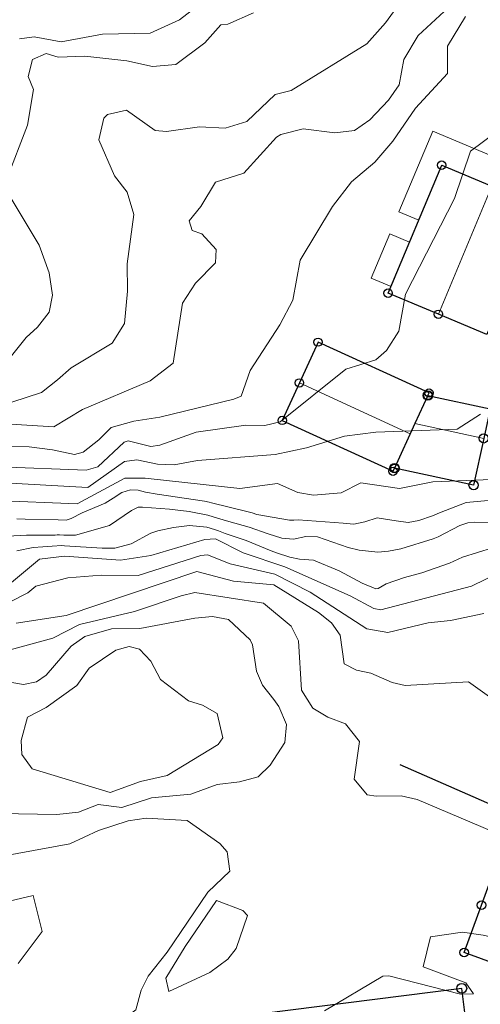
# Model space of a CAD drawing. Header units: metres. Extents: x 0 to 385757, y 0 to 6885278.
# Tile 35 of 108: x 308702 to 308735, y 6884227 to 6884298. Entities that reach past the tile are written whole.
import ezdxf

# ---------------------------------------------------------------- set-up
doc = ezdxf.new("R2010")
doc.units = ezdxf.units.M
for name, color, linetype in [('K--DI---', 7, 'Continuous'), ('K--DI---05009--TaksprangBunn', 9, 'Continuous'), ('K--DI---05014--Takkant-HUS_PRIKK', 8, 'Continuous'), ('K--DI---Gjerde', 9, 'Continuous')]:
    doc.layers.add(name, color=color, linetype=linetype)
for name, color, linetype, lineweight in [('K--DI---05061--Veranda-HUSDIV', 8, 'Continuous', 9), ('K--DI---05081--Taksprang-HUSDIV', 8, 'Continuous', 9), ('K--DI---Høydekurve-KURVE', 8, 'Continuous', 9), ('K--DI---Høydekurve-TKURVE', 7, 'Continuous', 20), ('K--DI---Mønelinje-HUSDIV', 8, 'Continuous', 9)]:
    doc.layers.add(name, color=color, linetype=linetype, lineweight=lineweight)
doc.layers.add('K--DI---HUS_PRIKK', color=7, linetype='Continuous', true_color=0x000000)

# ---------------------------------------------------------------- blocks, each defined once
blk = doc.blocks.new('BDS199')
at = {"layer": 'K--DI---'}
blk.add_circle((0, 0), 5, dxfattribs=at)

msp = doc.modelspace()

# ---------------------------------------------------------------- linework, layer by layer
at = {"layer": 'K--DI---05009--TaksprangBunn', "linetype": 'Continuous'}
msp.add_polyline3d([(308731.56, 6884271.1, 15.27), (308730.62, 6884269.05, 16.05), (308729.14, 6884265.81, 15.27)], dxfattribs=at)
at = {"layer": 'K--DI---05014--Takkant-HUS_PRIKK'}
for points in [[(308736.02, 6884275.95, 17.13), (308735.85, 6884275.53, 17.13), (308732.32, 6884277, 20.75), (308728.67, 6884278.53, 17.13), (308732.56, 6884287.83, 17.13), (308736.21, 6884286.31, 20.75), (308739.74, 6884284.83, 17.13), (308739.57, 6884284.42, 17.13)], [(308731.56, 6884271.1, 16.18), (308731.64, 6884271.28, 16.06), (308723.58, 6884274.97, 16.06), (308722.23, 6884272.01, 17.99), (308720.98, 6884269.28, 16.06), (308729.03, 6884265.59, 16.06), (308729.14, 6884265.81, 16.22)], [(308731.56, 6884271.1, 15.27), (308736.07, 6884270.13, 15.27), (308735.61, 6884267.98, 16.05), (308734.88, 6884264.58, 15.27), (308729.14, 6884265.81, 15.27)], [(308743.46, 6884234.83, 24.2), (308742.27, 6884231.57, 26.2), (308741.02, 6884228.13, 24.2), (308734.19, 6884230.62, 24.2), (308735.45, 6884234.06, 26.2), (308736.64, 6884237.32, 24.2), (308743.46, 6884234.83, 24.2)], [(308734.02, 6884228.02, 26.8), (308713.16, 6884225.36, 26.8), (308713.78, 6884220.5, 29.16), (308714.42, 6884215.45, 26.8), (308715.7, 6884215.62, 26.8), (308715.85, 6884214.45, 26.61), (308716.11, 6884214.48, 26.61), (308716.4, 6884212.16, 26.61), (308719.95, 6884212.61, 27.92), (308723.47, 6884213.06, 26.61), (308723.17, 6884215.37, 26.61), (308723.34, 6884215.39, 26.61), (308723.17, 6884216.72, 27.1), (308735.27, 6884218.27, 27.09), (308734.64, 6884223.16, 29.16), (308734.02, 6884228.02, 26.8)]]:
    msp.add_polyline3d(points, dxfattribs=at)
at = {"layer": 'K--DI---05061--Veranda-HUSDIV', "elevation": 14.61, "flags": 128}
for points in [[(308730.89, 6884283.83), (308732.56, 6884287.83), (308736.15, 6884286.33), (308736.75, 6884288.27), (308731.91, 6884290.29), (308729.46, 6884284.43), (308730.89, 6884283.83)], [(308730.22, 6884282.23), (308728.79, 6884282.83), (308727.45, 6884279.61), (308728.88, 6884279.01), (308730.22, 6884282.23)]]:
    msp.add_lwpolyline(points, dxfattribs=at)
at = {"layer": 'K--DI---05081--Taksprang-HUSDIV'}
msp.add_polyline3d([(308729.14, 6884265.81, 16.22), (308730.28, 6884268.31, 17.99), (308731.56, 6884271.1, 16.18)], dxfattribs=at)
at = {"layer": 'K--DI---Gjerde', "linetype": 'Continuous'}
msp.add_polyline3d([(308729.51, 6884244.29, 22.05), (308748.41, 6884236, 21.92), (308753.23, 6884242.79, 21.07)], dxfattribs=at)
at = {"layer": 'K--DI---Høydekurve-KURVE', "flags": 128}
for points, elevation in [([(308701.35, 6884270.61), (308703.49, 6884271.32), (308704.65, 6884272.23), (308705.65, 6884273.11), (308708.62, 6884274.89), (308709.53, 6884276.33), (308709.75, 6884278.67), (308709.73, 6884280.67), (308710.21, 6884284.25), (308709.73, 6884285.88), (308708.81, 6884287.05), (308707.67, 6884289.66), (308708.03, 6884291.25), (308708.28, 6884291.51), (308709.68, 6884291.83), (308711.76, 6884290.36), (308712.58, 6884290.28), (308714.98, 6884290.62), (308716.83, 6884290.51), (308718.4, 6884291), (308720.47, 6884292.96), (308721.62, 6884293.26), (308727.13, 6884296.65), (308728.48, 6884298.18), (308731.08, 6884301.76)], 9), ([(308701.89, 6884297.01), (308702.96, 6884297.15), (308704.92, 6884296.79), (308707.94, 6884297.35), (308711.39, 6884297.42), (308713.52, 6884298.4), (308714.99, 6884299.54)], 7), ([(308700.5, 6884267.4), (308702.61, 6884267.37), (308704.29, 6884267.15), (308705.89, 6884266.81), (308706.52, 6884266.98), (308707.67, 6884267.87), (308708.56, 6884268.77), (308710.21, 6884269.23), (308712.09, 6884269.51), (308717.46, 6884270.82), (308717.99, 6884271.04), (308718.65, 6884272.92), (308720.8, 6884276.24), (308721.74, 6884278.03), (308722.28, 6884280.93), (308724.62, 6884284.83), (308726.01, 6884286.62), (308727.71, 6884288.06), (308729.01, 6884289.58), (308730.67, 6884291.96), (308732.98, 6884294.48), (308732.99, 6884296.48), (308734.29, 6884298.64)], 11), ([(308700.96, 6884286.77), (308702.49, 6884290.74), (308702.91, 6884293.32), (308702.54, 6884294.28), (308702.85, 6884295.5), (308703.83, 6884295.94), (308704.72, 6884295.68), (308706.64, 6884295.74), (308709.69, 6884295.41), (308711.55, 6884294.99), (308713.26, 6884295.14), (308715.36, 6884296.73), (308716.51, 6884298.02), (308717.04, 6884298.08), (308718.9, 6884298.9)], 8), ([(308700.4, 6884265.9), (308706.75, 6884265.67), (308707.6, 6884265.92), (308709.49, 6884267.7), (308709.78, 6884267.79), (308711.45, 6884267.4), (308712.1, 6884267.48), (308714.73, 6884268.43), (308718.34, 6884268.93), (308719.72, 6884268.91), (308720.82, 6884269.17), (308725.61, 6884273), (308727.77, 6884273.68), (308728.55, 6884274.36), (308729.44, 6884275.76), (308729.93, 6884278.45), (308733.48, 6884285.42), (308734.65, 6884288.84), (308736.54, 6884290.26)], 12), ([(308701.04, 6884273.62), (308702.39, 6884275.31), (308703.21, 6884276.07), (308704.05, 6884277.16), (308704.3, 6884278.39), (308704.05, 6884280.01), (308703.32, 6884282.02), (308701.14, 6884285.66)], 8), ([(308700.32, 6884264.77), (308706.87, 6884264.41), (308709.53, 6884266.29), (308710.42, 6884266.41), (308711.92, 6884266.1), (308713.14, 6884266.05), (308714.82, 6884266.36), (308720.46, 6884266.81), (308722.74, 6884267.3), (308725.5, 6884268.14), (308727.78, 6884268.42), (308733.68, 6884268.66), (308735.37, 6884269.75)], 13), ([(308700.73, 6884257.03), (308703.36, 6884259.21), (308705.16, 6884259.42), (308709.23, 6884259.13), (308711.45, 6884259.46), (308715.35, 6884260.63), (308716.14, 6884260.67), (308718.14, 6884259.66), (308721.18, 6884258.65), (308725.91, 6884256.55), (308727.63, 6884255.62), (308728.14, 6884255.53), (308734.73, 6884257.23), (308737.81, 6884258.74), (308738.44, 6884258.91), (308740.04, 6884260.11), (308743.68, 6884263.65), (308745.3, 6884268.72)], 18), ([(308700.08, 6884263.46), (308706.08, 6884263.22), (308709.56, 6884265.1), (308711.03, 6884265.1), (308717.89, 6884264.33), (308720.64, 6884264.7), (308722.12, 6884264.05), (308723.25, 6884263.86), (308725.27, 6884264.02), (308726.7, 6884264.74), (308729.5, 6884264.33), (308731.93, 6884264.81), (308736.17, 6884264.98)], 14), ([(308700.58, 6884260.84), (308702.42, 6884260.95), (308704.48, 6884260.95), (308704.64, 6884260.96), (308704.81, 6884260.96), (308705.11, 6884260.94), (308705.96, 6884260.95), (308708.43, 6884261.65), (308710.03, 6884262.75), (308710.51, 6884262.99), (308710.83, 6884262.99), (308712.79, 6884262.83), (308714.22, 6884262.67), (308715.58, 6884262.39), (308716.27, 6884262.19), (308717.1, 6884261.95), (308718.57, 6884261.53), (308719.95, 6884261.04), (308720.95, 6884260.72), (308721.8, 6884260.66), (308722.69, 6884260.85), (308723.55, 6884260.83), (308725.77, 6884260.04), (308726.58, 6884259.85), (308727.92, 6884259.71), (308728.69, 6884259.78), (308729.6, 6884259.96), (308731.95, 6884260.68), (308732.3, 6884260.83), (308733.89, 6884261.64), (308734.45, 6884261.85), (308734.97, 6884261.89), (308738.08, 6884261.81)], 16), ([(308701.7, 6884259.81), (308702.89, 6884260.06), (308703.6, 6884260.1), (308704.27, 6884260.14), (308704.98, 6884260.19), (308705.17, 6884260.18), (308707.91, 6884260.01), (308708.83, 6884260.01), (308710.02, 6884260.31), (308711.45, 6884261.1), (308711.95, 6884261.27), (308713.09, 6884261.5), (308714.25, 6884261.66), (308715.5, 6884261.52), (308716.05, 6884261.37), (308716.36, 6884261.25), (308716.84, 6884261.07), (308718.35, 6884260.55), (308720.18, 6884259.8), (308720.57, 6884259.66), (308721.53, 6884259.35), (308722.23, 6884259.2), (308723.24, 6884259.12), (308725.11, 6884258.35), (308726.78, 6884257.47), (308727.77, 6884257.05), (308727.95, 6884257.08), (308728.52, 6884257.4), (308729.86, 6884257.87), (308731.13, 6884258.21), (308733.12, 6884258.92), (308734.08, 6884259.35), (308736.24, 6884260.02)], 17), ([(308701.23, 6884256.11), (308702.51, 6884256.75), (308703.08, 6884257.23), (308705.42, 6884257.84), (308707.84, 6884258.04), (308710.53, 6884258.02), (308715.07, 6884259.48), (308715.56, 6884259.51), (308717.2, 6884258.86), (308720.44, 6884258.12), (308723, 6884256.8), (308727.13, 6884254.13), (308728.65, 6884253.88), (308731.58, 6884254.57), (308733.19, 6884254.75), (308735.61, 6884255.26)], 19), ([(308701.23, 6884252.62), (308704.32, 6884253.46), (308706.26, 6884254.46), (308710.26, 6884255.39), (308713.64, 6884256.55), (308714.63, 6884256.79), (308719.61, 6884256), (308721.63, 6884254.34), (308722.17, 6884253.28), (308722.38, 6884249.68), (308723.21, 6884248.38), (308724.29, 6884247.72), (308725.58, 6884247.23), (308726.6, 6884245.95), (308726.2, 6884243.22), (308727.14, 6884242.08), (308727.81, 6884241.98), (308729.63, 6884242), (308730.79, 6884241.73), (308739.39, 6884238.08)], 21), ([(308700.94, 6884250.31), (308702.19, 6884250.09), (308703.13, 6884250.29), (308703.83, 6884250.77), (308705.65, 6884252.89), (308706.65, 6884253.59), (308708.58, 6884254.14), (308710.63, 6884254.17), (308714.64, 6884254.91), (308715.91, 6884255.04), (308717.08, 6884254.83), (308718.65, 6884253.34), (308718.83, 6884252.99), (308719.12, 6884251.07), (308719.55, 6884250.06), (308720.36, 6884249.01)], 22), ([(308709.86, 6884252.85), (308710.61, 6884252.67), (308711.43, 6884251.79), (308712.15, 6884250.46), (308714.17, 6884248.92), (308715.19, 6884248.59), (308716.25, 6884247.99), (308716.66, 6884246.23), (308716.33, 6884245.73), (308712.62, 6884243.48), (308710.69, 6884243.06), (308708.49, 6884242.26), (308702.83, 6884243.97), (308702.07, 6884245.01), (308702.03, 6884246.02), (308702.48, 6884247.73), (308703.84, 6884248.43), (308706.07, 6884250.03), (308706.95, 6884251.28), (308708.89, 6884252.59), (308709.86, 6884252.85)], 23), ([(308720.36, 6884249.01), (308720.74, 6884248.5), (308721.28, 6884247.18), (308721.17, 6884245.89), (308720.1, 6884244.24), (308719.23, 6884243.38), (308717.88, 6884243.03), (308716.25, 6884242.84), (308714.34, 6884242.13), (308711.48, 6884241.85), (308709.33, 6884241.16), (308707.62, 6884241.38), (308706.19, 6884240.81), (308704.6, 6884240.65), (308700.39, 6884240.73)], 22), ([(308700.55, 6884222.52), (308703.48, 6884220.41), (308704.29, 6884220.45), (308705.48, 6884220.98), (308706.69, 6884222.26), (308707.42, 6884223.89), (308708.78, 6884225.27), (308710.36, 6884226.46), (308710.73, 6884227.89), (308711.25, 6884228.91), (308712.63, 6884230.65), (308715.58, 6884235.02), (308717.17, 6884236.54), (308716.98, 6884237.93), (308716.45, 6884238.54), (308714.07, 6884240.21), (308711.09, 6884240.39), (308709.78, 6884240.18), (308707.64, 6884239.48), (308705.55, 6884238.51), (308699.07, 6884237.33)], 21), ([(308713.94, 6884231.06), (308716.2, 6884234.41), (308718.13, 6884233.67), (308718.46, 6884233.31), (308717.64, 6884230.92), (308717.04, 6884230.14), (308715.73, 6884229.18), (308712.75, 6884227.79), (308712.52, 6884228.76), (308713.94, 6884231.06)], 22), ([(308724.05, 6884226.39), (308728.28, 6884228.91), (308728.73, 6884228.94), (308733.93, 6884227.59), (308734.86, 6884227.62), (308734.32, 6884228.42), (308731.21, 6884229.59), (308731.75, 6884231.77), (308734.08, 6884232.09), (308735.58, 6884231.89), (308739.9, 6884230.9), (308741.64, 6884229.33), (308742.8, 6884227.71), (308744.8, 6884227.09), (308750, 6884224.89)], 22)]:
    msp.add_lwpolyline(points, dxfattribs=dict(at, elevation=elevation))
at = {"layer": 'K--DI---Høydekurve-TKURVE', "flags": 128}
for points, elevation in [([(308700.44, 6884269.05), (308704.4, 6884268.81), (308706.47, 6884270.08), (308711.39, 6884272.16), (308713.06, 6884273.44), (308713.73, 6884277.8), (308714.69, 6884279.25), (308716.14, 6884280.73), (308716.19, 6884281.71), (308715.15, 6884282.83), (308714.45, 6884283.09), (308714.22, 6884283.78), (308715.06, 6884284.83), (308716.13, 6884286.59), (308718.2, 6884287.24), (308720.57, 6884289.87), (308720.87, 6884290.07), (308722.51, 6884290.48), (308724.79, 6884290.17), (308726.22, 6884290.36), (308727.35, 6884291.13), (308728.69, 6884292.55), (308729.48, 6884293.66), (308729.82, 6884295.51), (308730.86, 6884297.25), (308733.69, 6884299.89)], 10), ([(308701.71, 6884262.13), (308702.32, 6884262.12), (308704.7, 6884262.05), (308705.29, 6884262.03), (308705.66, 6884262.15), (308706.45, 6884262.56), (308708.12, 6884263.26), (308708.71, 6884263.63), (308709.33, 6884264.05), (308709.97, 6884264.24), (308710.52, 6884264.22), (308711.05, 6884264.08), (308711.89, 6884263.92), (308715.34, 6884263.41), (308715.67, 6884263.34), (308715.84, 6884263.3), (308718.42, 6884262.67), (308718.8, 6884262.56), (308719.14, 6884262.46), (308721.52, 6884262.04), (308721.82, 6884262.03), (308722.15, 6884262.05), (308725.41, 6884261.83), (308726.18, 6884261.75), (308726.99, 6884261.91), (308727.87, 6884262.2), (308729.25, 6884261.99), (308730.13, 6884261.87), (308730.91, 6884262.02), (308731.9, 6884262.35), (308732.39, 6884262.56), (308734.33, 6884263.31), (308736.2, 6884263.48)], 15), ([(308701.65, 6884254.55), (308705.3, 6884255.1), (308714.78, 6884258.31), (308717.45, 6884257.6), (308720.38, 6884257.35), (308723.61, 6884255.32), (308724.55, 6884254.57), (308725.18, 6884253.67), (308725.48, 6884251.6), (308726.37, 6884251.14), (308727.42, 6884250.93), (308728.96, 6884250.24), (308729.92, 6884250.03), (308734.52, 6884250.28), (308736.38, 6884248.95)], 20), ([(308701.8, 6884229.82), (308703.54, 6884232.16), (308702.89, 6884234.77), (308700.73, 6884234.25)], 20)]:
    msp.add_lwpolyline(points, dxfattribs=dict(at, elevation=elevation))
at = {"layer": 'K--DI---Mønelinje-HUSDIV', "flags": 128}
for points, elevation in [([(308732.32, 6884277), (308736.21, 6884286.31)], 20.75), ([(308722.23, 6884272.01), (308730.28, 6884268.31)], 17.99), ([(308735.61, 6884267.98), (308730.62, 6884269.05)], 16.05)]:
    msp.add_lwpolyline(points, dxfattribs=dict(at, elevation=elevation))

# ---------------------------------------------------------------- block references
at = {"layer": 'K--DI---HUS_PRIKK', "linetype": 'Continuous'}
for p, xscale, yscale, rotation in [((308732.56, 6884287.83, 17.13), 0.06118137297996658, 0.06118137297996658, 337.3912820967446), ((308728.67, 6884278.53, 17.13), 0.06114194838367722, 0.06114194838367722, 67.30143811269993), ((308732.32, 6884277, 20.75), 0.06112280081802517, 0.06112280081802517, 157.2576369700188), ((308723.58, 6884274.97, 16.06), 0.06038647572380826, 0.06038647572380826, 245.4831684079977), ((308722.23, 6884272.01, 17.99), 0.06035307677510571, 0.06035307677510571, 245.3981189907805), ((308731.56, 6884271.1, 16.18), 0.06060835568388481, 0.06060835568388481, 66.03751098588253), ((308731.56, 6884271.1, 15.27), 0.06734501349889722, 0.06734501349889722, 347.8618698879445), ((308731.64, 6884271.28, 16.06), 0.06035417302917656, 0.06035417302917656, 155.4009174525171), ((308720.98, 6884269.28, 16.06), 0.06034363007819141, 0.06034363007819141, 335.3739844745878), ((308735.61, 6884267.98, 16.05), 0.06736047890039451, 0.06736047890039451, 257.8822279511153), ((308729.03, 6884265.59, 16.06), 0.05962847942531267, 0.05962847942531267, 63.43494889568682), ((308729.14, 6884265.81, 16.22), 0.05962847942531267, 0.05962847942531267, 63.43494889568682), ((308729.14, 6884265.81, 15.27), 0.06737798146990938, 0.06737798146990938, 167.9052429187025), ((308734.88, 6884264.58, 15.27), 0.06737798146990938, 0.06737798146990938, 167.9052429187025), ((308735.45, 6884234.06, 26.2), 0.06238927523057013, 0.06238927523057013, 69.94636694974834), ((308734.19, 6884230.62, 24.2), 0.06235737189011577, 0.06235737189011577, 69.88327483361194), ((308734.02, 6884228.02, 26.8), 0.07152691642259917, 0.07152691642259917, 187.2669544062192), ((308734.02, 6884228.02, 26.8), 0.07152691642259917, 0.07152691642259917, 187.2669544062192)]:
    msp.add_blockref('BDS199', p, dxfattribs=dict(at, xscale=xscale, yscale=yscale, rotation=rotation))

doc.saveas('drawing.dxf')
